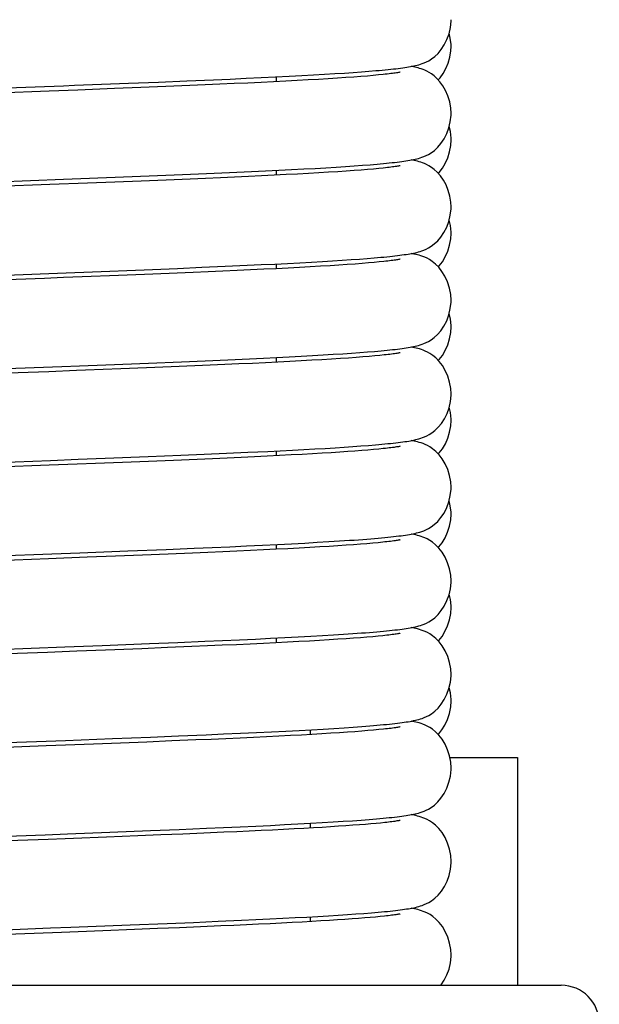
# Model space of a CAD drawing. Extents: x -559 to 3265, y -113 to 867.
# Tile 59 of 69: x 3159 to 3174, y 388 to 414. Entities that reach past the tile are written whole.
import ezdxf

# ---------------------------------------------------------------- set-up
doc = ezdxf.new("R2010")
doc.units = 0
doc.header["$LTSCALE"] = 2
doc.header["$MEASUREMENT"] = 0
doc.layers.get('0').update_dxf_attribs({"linetype": 'CONTINUOUS'})
doc.layers.add('02___PRT_ALL_AXES', color=7, linetype='CONTINUOUS')

msp = doc.modelspace()

# ---------------------------------------------------------------- linework, layer by layer
at = {"color": 7, "linetype": 'Continuous'}
for p, q in [((3166.3, 412.851), (3166.632, 412.868)), ((3166.632, 412.868), (3166.944, 412.886)), ((3166.944, 412.886), (3167.235, 412.903)), ((3167.235, 412.903), (3167.506, 412.919)), ((3167.506, 412.919), (3167.757, 412.935)), ((3167.757, 412.935), (3167.99, 412.951)), ((3167.99, 412.951), (3168.204, 412.966)), ((3168.361, 412.856), (3168.189, 412.843)), ((3168.204, 412.966), (3168.402, 412.982)), ((3168.515, 412.87), (3168.361, 412.856)), ((3168.402, 412.982), (3168.584, 412.997)), ((3168.653, 412.883), (3168.515, 412.87)), ((3168.776, 412.895), (3168.653, 412.883)), ((3158.52, 412.53), (3160.361, 412.6)), ((3162.073, 412.666), (3162.867, 412.697)), ((3162.867, 412.697), (3163.614, 412.728)), ((3163.69, 412.605), (3163.059, 412.578)), ((3163.614, 412.728), (3164.314, 412.758)), ((3164.093, 412.622), (3163.69, 412.605)), ((3164.482, 412.639), (3164.093, 412.622)), ((3164.314, 412.758), (3164.754, 412.777)), ((3164.857, 412.655), (3164.482, 412.639)), ((3164.754, 412.777), (3165.173, 412.796)), ((3165.217, 412.672), (3164.857, 412.655)), ((3165.173, 412.796), (3165.57, 412.815)), ((3165.563, 412.688), (3165.217, 412.672)), ((3165.894, 412.705), (3165.563, 412.688)), ((3165.57, 412.815), (3165.945, 412.833)), ((3166.211, 412.721), (3165.894, 412.705)), ((3165.945, 412.833), (3166.3, 412.851)), ((3165.963, 412.834), (3165.963, 412.708)), ((3166.513, 412.737), (3166.211, 412.721)), ((3166.8, 412.752), (3166.513, 412.737)), ((3167.072, 412.768), (3166.8, 412.752)), ((3167.329, 412.783), (3167.072, 412.768)), ((3167.57, 412.799), (3167.329, 412.783)), ((3167.794, 412.814), (3167.57, 412.799)), ((3168, 412.828), (3167.794, 412.814)), ((3168.189, 412.843), (3168, 412.828)), ((3159.987, 412.459), (3158.422, 412.399)), ((3160.741, 412.487), (3159.987, 412.459)), ((3161.706, 412.525), (3160.741, 412.487)), ((3162.397, 412.552), (3161.706, 412.525)), ((3163.059, 412.578), (3162.397, 412.552)), ((3168.232, 410.507), (3168.431, 410.522)), ((3168.431, 410.522), (3168.524, 410.53)), ((3163.494, 410.261), (3164.126, 410.288)), ((3164.126, 410.288), (3164.734, 410.314)), ((3164.734, 410.314), (3165.313, 410.341)), ((3165.313, 410.341), (3165.68, 410.358)), ((3165.68, 410.358), (3166.033, 410.376)), ((3165.963, 410.372), (3165.963, 410.246)), ((3166.033, 410.376), (3166.368, 410.393)), ((3166.526, 410.275), (3166.224, 410.26)), ((3166.368, 410.393), (3166.687, 410.41)), ((3166.812, 410.291), (3166.526, 410.275)), ((3166.687, 410.41), (3166.988, 410.426)), ((3167.084, 410.307), (3166.812, 410.291)), ((3166.988, 410.426), (3167.271, 410.443)), ((3167.34, 410.322), (3167.084, 410.307)), ((3167.271, 410.443), (3167.537, 410.459)), ((3167.58, 410.338), (3167.34, 410.322)), ((3167.537, 410.459), (3167.785, 410.475)), ((3167.803, 410.353), (3167.58, 410.338)), ((3167.785, 410.475), (3168.016, 410.491)), ((3168.009, 410.367), (3167.803, 410.353)), ((3168.197, 410.381), (3168.009, 410.367)), ((3168.016, 410.491), (3168.232, 410.507)), ((3168.368, 410.395), (3168.197, 410.381)), ((3168.521, 410.408), (3168.368, 410.395)), ((3168.658, 410.421), (3168.521, 410.408)), ((3168.78, 410.434), (3168.658, 410.421)), ((3158.17, 410.055), (3160.367, 410.138)), ((3160.999, 410.035), (3160.007, 409.998)), ((3160.367, 410.138), (3160.82, 410.155)), ((3160.82, 410.155), (3161.499, 410.181)), ((3161.716, 410.063), (3160.999, 410.035)), ((3161.499, 410.181), (3162.621, 410.226)), ((3162.406, 410.09), (3161.716, 410.063)), ((3163.067, 410.117), (3162.406, 410.09)), ((3162.621, 410.226), (3163.494, 410.261)), ((3163.698, 410.143), (3163.067, 410.117)), ((3164.102, 410.16), (3163.698, 410.143)), ((3164.492, 410.177), (3164.102, 410.16)), ((3164.867, 410.194), (3164.492, 410.177)), ((3165.229, 410.211), (3164.867, 410.194)), ((3165.575, 410.227), (3165.229, 410.211)), ((3165.907, 410.243), (3165.575, 410.227)), ((3166.224, 410.26), (3165.907, 410.243)), ((3160.007, 409.998), (3158.457, 409.939)), ((3166.263, 407.925), (3166.585, 407.942)), ((3166.585, 407.942), (3166.889, 407.959)), ((3166.889, 407.959), (3167.176, 407.975)), ((3167.176, 407.975), (3167.445, 407.992)), ((3167.445, 407.992), (3167.697, 408.008)), ((3167.697, 408.008), (3167.932, 408.023)), ((3167.932, 408.023), (3168.151, 408.039)), ((3168.151, 408.039), (3168.354, 408.054)), ((3168.388, 407.935), (3168.22, 407.921)), ((3168.354, 408.054), (3168.542, 408.07)), ((3168.538, 407.948), (3168.388, 407.935)), ((3168.672, 407.961), (3168.538, 407.948)), ((3168.792, 407.973), (3168.672, 407.961)), ((3159.98, 407.661), (3160.437, 407.679)), ((3160.437, 407.679), (3161.125, 407.705)), ((3161.125, 407.705), (3162.487, 407.758)), ((3162.487, 407.758), (3163.367, 407.794)), ((3163.773, 407.685), (3163.148, 407.659)), ((3163.367, 407.794), (3164.004, 407.821)), ((3164.173, 407.702), (3163.773, 407.685)), ((3164.004, 407.821), (3164.616, 407.847)), ((3164.56, 407.719), (3164.173, 407.702)), ((3164.932, 407.735), (3164.56, 407.719)), ((3164.616, 407.847), (3165.199, 407.874)), ((3165.289, 407.752), (3164.932, 407.735)), ((3165.199, 407.874), (3165.569, 407.891)), ((3165.632, 407.768), (3165.289, 407.752)), ((3165.569, 407.891), (3165.924, 407.908)), ((3165.961, 407.784), (3165.632, 407.768)), ((3165.924, 407.908), (3166.263, 407.925)), ((3166.274, 407.8), (3165.961, 407.784)), ((3165.963, 407.91), (3165.963, 407.784)), ((3166.572, 407.816), (3166.274, 407.8)), ((3166.856, 407.832), (3166.572, 407.816)), ((3167.124, 407.847), (3166.856, 407.832)), ((3167.377, 407.863), (3167.124, 407.847)), ((3167.613, 407.878), (3167.377, 407.863)), ((3167.833, 407.893), (3167.613, 407.878)), ((3168.035, 407.907), (3167.833, 407.893)), ((3168.22, 407.921), (3168.035, 407.907)), ((3159.867, 407.53), (3158.065, 407.462)), ((3158.184, 407.593), (3159.98, 407.661)), ((3160.367, 407.549), (3159.867, 407.53)), ((3160.858, 407.568), (3160.367, 407.549)), ((3161.809, 407.605), (3160.858, 407.568)), ((3162.493, 407.632), (3161.809, 407.605)), ((3163.148, 407.659), (3162.493, 407.632)), ((3168.363, 405.593), (3168.549, 405.609)), ((3163.467, 405.336), (3164.092, 405.363)), ((3164.092, 405.363), (3164.692, 405.389)), ((3164.692, 405.389), (3165.262, 405.415)), ((3165.262, 405.415), (3165.624, 405.432)), ((3165.624, 405.432), (3165.972, 405.449)), ((3165.963, 405.449), (3165.963, 405.323)), ((3165.972, 405.449), (3166.303, 405.466)), ((3166.321, 405.341), (3166.008, 405.325)), ((3166.303, 405.466), (3166.619, 405.482)), ((3166.618, 405.357), (3166.321, 405.341)), ((3166.9, 405.373), (3166.618, 405.357)), ((3166.619, 405.482), (3166.917, 405.499)), ((3167.166, 405.388), (3166.9, 405.373)), ((3166.917, 405.499), (3167.199, 405.515)), ((3167.416, 405.403), (3167.166, 405.388)), ((3167.199, 405.515), (3167.464, 405.531)), ((3167.649, 405.419), (3167.416, 405.403)), ((3167.464, 405.531), (3167.713, 405.547)), ((3167.865, 405.433), (3167.649, 405.419)), ((3167.713, 405.547), (3167.945, 405.563)), ((3168.063, 405.448), (3167.865, 405.433)), ((3167.945, 405.563), (3168.162, 405.578)), ((3168.244, 405.462), (3168.063, 405.448)), ((3168.162, 405.578), (3168.363, 405.593)), ((3168.408, 405.475), (3168.244, 405.462)), ((3168.555, 405.488), (3168.408, 405.475)), ((3168.687, 405.501), (3168.555, 405.488)), ((3168.805, 405.513), (3168.687, 405.501)), ((3158.037, 405.126), (3160.325, 405.213)), ((3160.707, 405.101), (3159.982, 405.073)), ((3160.325, 405.213), (3160.786, 405.23)), ((3160.786, 405.23), (3161.475, 405.257)), ((3161.475, 405.257), (3162.599, 405.301)), ((3162.55, 405.173), (3161.877, 405.146)), ((3163.2, 405.199), (3162.55, 405.173)), ((3162.599, 405.301), (3163.467, 405.336)), ((3163.823, 405.225), (3163.2, 405.199)), ((3164.222, 405.242), (3163.823, 405.225)), ((3164.607, 405.259), (3164.222, 405.242)), ((3164.979, 405.276), (3164.607, 405.259)), ((3165.337, 405.292), (3164.979, 405.276)), ((3165.68, 405.309), (3165.337, 405.292)), ((3166.008, 405.325), (3165.68, 405.309)), ((3159.982, 405.073), (3157.996, 404.998)), ((3166.07, 402.992), (3166.388, 403.008)), ((3166.388, 403.008), (3166.691, 403.025)), ((3166.691, 403.025), (3166.979, 403.041)), ((3166.979, 403.041), (3167.252, 403.056)), ((3167.252, 403.056), (3167.509, 403.072)), ((3167.509, 403.072), (3167.752, 403.088)), ((3167.752, 403.088), (3167.98, 403.103)), ((3167.98, 403.103), (3168.192, 403.118)), ((3168.192, 403.118), (3168.39, 403.134)), ((3168.375, 403.01), (3168.212, 402.997)), ((3168.524, 403.023), (3168.375, 403.01)), ((3168.39, 403.134), (3168.573, 403.149)), ((3168.659, 403.036), (3168.524, 403.023)), ((3168.78, 403.048), (3168.659, 403.036)), ((3160.025, 402.74), (3160.749, 402.767)), ((3160.749, 402.767), (3161.457, 402.794)), ((3161.457, 402.794), (3162.593, 402.839)), ((3162.593, 402.839), (3163.455, 402.874)), ((3163.883, 402.766), (3163.256, 402.739)), ((3163.455, 402.874), (3164.07, 402.9)), ((3164.283, 402.783), (3163.883, 402.766)), ((3164.07, 402.9), (3164.657, 402.926)), ((3164.668, 402.8), (3164.283, 402.783)), ((3164.657, 402.926), (3165.213, 402.951)), ((3165.038, 402.817), (3164.668, 402.8)), ((3165.391, 402.833), (3165.038, 402.817)), ((3165.213, 402.951), (3165.738, 402.976)), ((3165.728, 402.849), (3165.391, 402.833)), ((3166.049, 402.865), (3165.728, 402.849)), ((3165.738, 402.976), (3166.07, 402.992)), ((3165.963, 402.987), (3165.963, 402.861)), ((3166.354, 402.881), (3166.049, 402.865)), ((3166.642, 402.897), (3166.354, 402.881)), ((3166.914, 402.912), (3166.642, 402.897)), ((3167.17, 402.927), (3166.914, 402.912)), ((3167.41, 402.941), (3167.17, 402.927)), ((3167.633, 402.956), (3167.41, 402.941)), ((3167.842, 402.97), (3167.633, 402.956)), ((3168.034, 402.984), (3167.842, 402.97)), ((3168.212, 402.997), (3168.034, 402.984)), ((3159.991, 402.612), (3158.009, 402.536)), ((3158.039, 402.664), (3160.025, 402.74)), ((3160.726, 402.64), (3159.991, 402.612)), ((3161.208, 402.658), (3160.726, 402.64)), ((3161.915, 402.686), (3161.208, 402.658)), ((3162.599, 402.713), (3161.915, 402.686)), ((3163.256, 402.739), (3162.599, 402.713)), ((3163.065, 400.396), (3163.803, 400.427)), ((3163.803, 400.427), (3164.278, 400.447)), ((3164.278, 400.447), (3164.738, 400.467)), ((3164.738, 400.467), (3165.178, 400.487)), ((3165.178, 400.487), (3165.597, 400.507)), ((3165.597, 400.507), (3165.992, 400.526)), ((3166.27, 400.415), (3165.958, 400.399)), ((3165.963, 400.525), (3165.963, 400.399)), ((3165.992, 400.526), (3166.364, 400.545)), ((3166.565, 400.431), (3166.27, 400.415)), ((3166.364, 400.545), (3166.713, 400.564)), ((3166.844, 400.446), (3166.565, 400.431)), ((3166.713, 400.564), (3167.039, 400.582)), ((3167.107, 400.461), (3166.844, 400.446)), ((3167.039, 400.582), (3167.343, 400.6)), ((3167.354, 400.476), (3167.107, 400.461)), ((3167.343, 400.6), (3167.625, 400.618)), ((3167.585, 400.491), (3167.354, 400.476)), ((3167.799, 400.505), (3167.585, 400.491)), ((3167.625, 400.618), (3167.886, 400.635)), ((3167.998, 400.519), (3167.799, 400.505)), ((3168.181, 400.533), (3167.998, 400.519)), ((3168.348, 400.546), (3168.181, 400.533)), ((3168.501, 400.56), (3168.348, 400.546)), ((3168.64, 400.572), (3168.501, 400.56)), ((3168.764, 400.585), (3168.64, 400.572)), ((3158.145, 400.207), (3160.056, 400.279)), ((3160.992, 400.188), (3159.968, 400.149)), ((3160.056, 400.279), (3160.799, 400.307)), ((3160.799, 400.307), (3162.057, 400.356)), ((3161.731, 400.217), (3160.992, 400.188)), ((3162.44, 400.245), (3161.731, 400.217)), ((3162.057, 400.356), (3163.065, 400.396)), ((3163.115, 400.272), (3162.44, 400.245)), ((3163.755, 400.298), (3163.115, 400.272)), ((3164.162, 400.316), (3163.755, 400.298)), ((3164.553, 400.333), (3164.162, 400.316)), ((3164.928, 400.35), (3164.553, 400.333)), ((3165.287, 400.366), (3164.928, 400.35)), ((3165.63, 400.383), (3165.287, 400.366)), ((3165.958, 400.399), (3165.63, 400.383)), ((3159.968, 400.149), (3158.393, 400.089)), ((3166.189, 398.075), (3166.542, 398.093)), ((3166.542, 398.093), (3166.872, 398.111)), ((3166.872, 398.111), (3167.181, 398.129)), ((3167.181, 398.129), (3167.468, 398.146)), ((3167.468, 398.146), (3167.735, 398.163)), ((3167.735, 398.163), (3167.981, 398.18)), ((3167.981, 398.18), (3168.208, 398.196)), ((3168.349, 398.085), (3168.18, 398.071)), ((3168.502, 398.098), (3168.349, 398.085)), ((3168.64, 398.111), (3168.502, 398.098)), ((3168.765, 398.123), (3168.64, 398.111)), ((3158.043, 397.741), (3160.401, 397.83)), ((3160.401, 397.83), (3161.385, 397.868)), ((3161.385, 397.868), (3162.631, 397.917)), ((3162.631, 397.917), (3163.37, 397.947)), ((3163.743, 397.836), (3163.102, 397.81)), ((3163.37, 397.947), (3164.088, 397.977)), ((3164.151, 397.854), (3163.743, 397.836)), ((3164.088, 397.977), (3164.549, 397.997)), ((3164.543, 397.871), (3164.151, 397.854)), ((3164.919, 397.888), (3164.543, 397.871)), ((3164.549, 397.997), (3164.992, 398.017)), ((3165.279, 397.904), (3164.919, 397.888)), ((3164.992, 398.017), (3165.414, 398.037)), ((3165.623, 397.921), (3165.279, 397.904)), ((3165.414, 398.037), (3165.813, 398.056)), ((3165.951, 397.937), (3165.623, 397.921)), ((3165.813, 398.056), (3166.189, 398.075)), ((3166.263, 397.953), (3165.951, 397.937)), ((3165.963, 398.063), (3165.963, 397.937)), ((3166.56, 397.968), (3166.263, 397.953)), ((3166.84, 397.984), (3166.56, 397.968)), ((3167.104, 397.999), (3166.84, 397.984)), ((3167.351, 398.014), (3167.104, 397.999)), ((3167.583, 398.029), (3167.351, 398.014)), ((3167.798, 398.043), (3167.583, 398.029)), ((3167.997, 398.057), (3167.798, 398.043)), ((3168.18, 398.071), (3167.997, 398.057)), ((3159.942, 397.686), (3158.362, 397.626)), ((3160.716, 397.716), (3159.942, 397.686)), ((3162.424, 397.782), (3161.712, 397.754)), ((3163.102, 397.81), (3162.424, 397.782)), ((3163.395, 395.486), (3164.115, 395.517)), ((3164.115, 395.517), (3164.577, 395.537)), ((3164.577, 395.537), (3165.02, 395.557)), ((3165.02, 395.557), (3165.442, 395.576)), ((3165.442, 395.576), (3165.84, 395.595)), ((3165.84, 395.595), (3166.214, 395.614)), ((3166.334, 395.495), (3166.027, 395.479)), ((3166.214, 395.614), (3166.565, 395.632)), ((3166.625, 395.51), (3166.334, 395.495)), ((3166.565, 395.632), (3166.892, 395.65)), ((3166.899, 395.526), (3166.625, 395.51)), ((3166.892, 395.65), (3167.198, 395.668)), ((3167.158, 395.541), (3166.899, 395.526)), ((3167.4, 395.555), (3167.158, 395.541)), ((3167.198, 395.668), (3167.482, 395.685)), ((3167.626, 395.57), (3167.4, 395.555)), ((3167.482, 395.685), (3167.746, 395.702)), ((3167.836, 395.584), (3167.626, 395.57)), ((3167.746, 395.702), (3167.99, 395.719)), ((3168.031, 395.598), (3167.836, 395.584)), ((3167.99, 395.719), (3168.215, 395.735)), ((3168.211, 395.612), (3168.031, 395.598)), ((3168.375, 395.625), (3168.211, 395.612)), ((3168.525, 395.638), (3168.375, 395.625)), ((3168.66, 395.651), (3168.525, 395.638)), ((3168.781, 395.663), (3168.66, 395.651)), ((3158.057, 395.28), (3160.419, 395.369)), ((3160.415, 395.242), (3159.912, 395.223)), ((3161.152, 395.271), (3160.415, 395.242)), ((3160.419, 395.369), (3161.653, 395.417)), ((3161.868, 395.298), (3161.152, 395.271)), ((3161.653, 395.417), (3162.653, 395.456)), ((3162.557, 395.326), (3161.868, 395.298)), ((3163.218, 395.353), (3162.557, 395.326)), ((3162.653, 395.456), (3163.395, 395.486)), ((3163.848, 395.379), (3163.218, 395.353)), ((3164.25, 395.396), (3163.848, 395.379)), ((3164.637, 395.413), (3164.25, 395.396)), ((3165.009, 395.43), (3164.637, 395.413)), ((3165.364, 395.447), (3165.009, 395.43)), ((3165.704, 395.463), (3165.364, 395.447)), ((3166.027, 395.479), (3165.704, 395.463)), ((3159.912, 395.223), (3158.104, 395.155)), ((3166.184, 393.151), (3166.534, 393.169)), ((3166.534, 393.169), (3166.862, 393.187)), ((3166.862, 393.187), (3167.169, 393.204)), ((3167.169, 393.204), (3167.457, 393.222)), ((3167.457, 393.222), (3167.723, 393.239)), ((3167.723, 393.239), (3167.971, 393.255)), ((3167.971, 393.255), (3168.199, 393.272)), ((3168.308, 393.158), (3168.149, 393.145)), ((3168.454, 393.17), (3168.308, 393.158)), ((3168.588, 393.182), (3168.454, 393.17)), ((3168.71, 393.194), (3168.588, 393.182)), ((3168.82, 393.206), (3168.71, 393.194)), ((3159.887, 392.887), (3160.466, 392.909)), ((3160.466, 392.909), (3161.588, 392.952)), ((3161.588, 392.952), (3162.654, 392.994)), ((3162.654, 392.994), (3163.41, 393.025)), ((3163.503, 392.903), (3162.925, 392.879)), ((3163.41, 393.025), (3164.125, 393.055)), ((3164.057, 392.926), (3163.503, 392.903)), ((3164.587, 392.949), (3164.057, 392.926)), ((3164.125, 393.055), (3164.577, 393.075)), ((3164.577, 393.075), (3165.01, 393.094)), ((3164.925, 392.964), (3164.587, 392.949)), ((3165.252, 392.979), (3164.925, 392.964)), ((3165.01, 393.094), (3165.422, 393.114)), ((3165.566, 392.994), (3165.252, 392.979)), ((3165.422, 393.114), (3165.814, 393.132)), ((3165.867, 393.009), (3165.566, 392.994)), ((3165.814, 393.132), (3166.184, 393.151)), ((3166.155, 393.024), (3165.867, 393.009)), ((3166.43, 393.038), (3166.155, 393.024)), ((3166.691, 393.052), (3166.43, 393.038)), ((3166.939, 393.066), (3166.691, 393.052)), ((3167.173, 393.08), (3166.939, 393.066)), ((3167.394, 393.093), (3167.173, 393.08)), ((3167.602, 393.107), (3167.394, 393.093)), ((3167.797, 393.12), (3167.602, 393.107)), ((3167.979, 393.133), (3167.797, 393.12)), ((3168.149, 393.145), (3167.979, 393.133)), ((3159.963, 392.763), (3157.662, 392.676)), ((3158.103, 392.82), (3159.887, 392.887)), ((3160.409, 392.78), (3159.963, 392.763)), ((3162.325, 392.855), (3161.494, 392.822)), ((3162.925, 392.879), (3162.325, 392.855)), ((3168.271, 390.816), (3168.465, 390.831)), ((3163.096, 390.551), (3163.788, 390.579)), ((3163.788, 390.579), (3164.438, 390.607)), ((3164.438, 390.607), (3165.046, 390.634)), ((3165.046, 390.634), (3165.427, 390.652)), ((3165.427, 390.652), (3165.79, 390.669)), ((3165.79, 390.669), (3166.135, 390.687)), ((3166.378, 390.573), (3166.099, 390.559)), ((3166.135, 390.687), (3166.461, 390.703)), ((3166.645, 390.588), (3166.378, 390.573)), ((3166.461, 390.703), (3166.77, 390.72)), ((3166.897, 390.602), (3166.645, 390.588)), ((3166.77, 390.72), (3167.061, 390.736)), ((3167.136, 390.616), (3166.897, 390.602)), ((3167.061, 390.736), (3167.336, 390.753)), ((3167.361, 390.629), (3167.136, 390.616)), ((3167.336, 390.753), (3167.594, 390.769)), ((3167.572, 390.643), (3167.361, 390.629)), ((3167.771, 390.656), (3167.572, 390.643)), ((3167.594, 390.769), (3167.836, 390.784)), ((3167.956, 390.669), (3167.771, 390.656)), ((3167.836, 390.784), (3168.061, 390.8)), ((3168.129, 390.682), (3167.956, 390.669)), ((3168.061, 390.8), (3168.271, 390.816)), ((3168.29, 390.695), (3168.129, 390.682)), ((3168.438, 390.707), (3168.29, 390.695)), ((3168.574, 390.719), (3168.438, 390.707)), ((3168.698, 390.731), (3168.574, 390.719)), ((3168.811, 390.743), (3168.698, 390.731)), ((3160.315, 390.315), (3158.014, 390.228)), ((3158.168, 390.36), (3160.027, 390.431)), ((3160.027, 390.431), (3160.559, 390.451)), ((3160.755, 390.332), (3160.315, 390.315)), ((3160.559, 390.451), (3162.116, 390.511)), ((3161.401, 390.357), (3160.755, 390.332)), ((3162.233, 390.389), (3161.401, 390.357)), ((3162.116, 390.511), (3163.096, 390.551)), ((3162.834, 390.413), (3162.233, 390.389)), ((3163.414, 390.437), (3162.834, 390.413)), ((3163.971, 390.461), (3163.414, 390.437)), ((3164.506, 390.484), (3163.971, 390.461)), ((3164.849, 390.499), (3164.506, 390.484)), ((3165.18, 390.514), (3164.849, 390.499)), ((3165.499, 390.529), (3165.18, 390.514)), ((3165.805, 390.544), (3165.499, 390.529)), ((3166.099, 390.559), (3165.805, 390.544)), ((3144.963, 388.922), (3173.463, 388.922))]:
    msp.add_line(p, q, dxfattribs=at)
for points in [[(3168.584, 412.997), (3168.669, 413.004), (3168.751, 413.012), (3168.829, 413.019), (3168.904, 413.027), (3168.976, 413.034), (3169.044, 413.042), (3169.11, 413.049), (3169.172, 413.057), (3169.232, 413.064), (3169.289, 413.072), (3169.343, 413.079), (3169.395, 413.087), (3169.445, 413.095), (3169.492, 413.103), (3169.537, 413.112), (3169.582, 413.121), (3169.625, 413.131), (3169.668, 413.141), (3169.712, 413.153), (3169.757, 413.166), (3169.804, 413.182), (3169.857, 413.202), (3169.915, 413.227), (3169.978, 413.26), (3170.05, 413.305), (3170.133, 413.368), (3170.22, 413.452), (3170.305, 413.554), (3170.384, 413.675), (3170.454, 413.816), (3170.509, 413.969), (3170.545, 414.131), (3170.562, 414.299), (3170.562, 414.339)], [(3170.562, 413.636), (3170.561, 413.684), (3170.543, 413.855), (3170.512, 413.985)], [(3170.225, 412.757), (3170.274, 412.811), (3170.354, 412.922), (3170.425, 413.051), (3170.486, 413.197), (3170.531, 413.353), (3170.556, 413.516), (3170.562, 413.636)], [(3169.222, 412.957), (3169.22, 412.956), (3169.21, 412.954), (3169.194, 412.951), (3169.175, 412.948), (3169.152, 412.943), (3169.124, 412.939), (3169.093, 412.934), (3169.058, 412.929), (3169.02, 412.924), (3168.978, 412.918), (3168.932, 412.913), (3168.884, 412.907), (3168.831, 412.901), (3168.776, 412.895)], [(3170.563, 411.877), (3170.555, 412.014), (3170.527, 412.179), (3170.48, 412.334), (3170.418, 412.477), (3170.347, 412.602), (3170.27, 412.707), (3170.191, 412.794), (3170.115, 412.863), (3170.045, 412.914), (3169.982, 412.953), (3169.924, 412.984), (3169.871, 413.008), (3169.824, 413.027), (3169.779, 413.043), (3169.736, 413.056), (3169.695, 413.068), (3169.654, 413.079), (3169.612, 413.088), (3169.571, 413.097), (3169.528, 413.106), (3169.516, 413.108)], [(3160.361, 412.6), (3160.657, 412.611), (3162.073, 412.666)], [(3168.524, 410.53), (3168.614, 410.538), (3168.7, 410.545), (3168.783, 410.553), (3168.862, 410.561), (3168.937, 410.568), (3169.009, 410.576), (3169.078, 410.584), (3169.144, 410.591), (3169.206, 410.599), (3169.266, 410.607), (3169.322, 410.615), (3169.376, 410.623), (3169.428, 410.631), (3169.477, 410.639), (3169.524, 410.648), (3169.57, 410.657), (3169.614, 410.666), (3169.658, 410.677), (3169.703, 410.688), (3169.749, 410.702), (3169.796, 410.717), (3169.849, 410.737), (3169.907, 410.762), (3169.969, 410.793), (3170.041, 410.837), (3170.124, 410.899), (3170.212, 410.981), (3170.297, 411.081), (3170.377, 411.201), (3170.448, 411.34), (3170.504, 411.492), (3170.543, 411.653), (3170.561, 411.822), (3170.563, 411.877)], [(3170.563, 411.174), (3170.562, 411.221), (3170.544, 411.393), (3170.512, 411.526)], [(3170.226, 410.294), (3170.249, 410.318), (3170.333, 410.428), (3170.41, 410.557), (3170.476, 410.705), (3170.525, 410.864), (3170.555, 411.031), (3170.563, 411.174)], [(3170.563, 409.415), (3170.557, 409.533), (3170.532, 409.694), (3170.489, 409.847), (3170.431, 409.991), (3170.361, 410.118), (3170.283, 410.229), (3170.2, 410.323), (3170.119, 410.397), (3170.045, 410.452), (3169.978, 410.494), (3169.916, 410.526), (3169.86, 410.551), (3169.811, 410.57), (3169.764, 410.586), (3169.719, 410.6), (3169.676, 410.611), (3169.633, 410.622), (3169.589, 410.632), (3169.545, 410.641), (3169.516, 410.646)], [(3169.222, 410.495), (3169.22, 410.495), (3169.21, 410.493), (3169.195, 410.49), (3169.176, 410.486), (3169.153, 410.482), (3169.126, 410.477), (3169.095, 410.473), (3169.06, 410.467), (3169.022, 410.462), (3168.981, 410.457), (3168.936, 410.451), (3168.887, 410.445), (3168.835, 410.44), (3168.78, 410.434)], [(3168.542, 408.07), (3168.63, 408.077), (3168.715, 408.085), (3168.796, 408.092), (3168.873, 408.1), (3168.947, 408.108), (3169.018, 408.115), (3169.086, 408.123), (3169.151, 408.13), (3169.212, 408.138), (3169.271, 408.146), (3169.327, 408.154), (3169.381, 408.162), (3169.432, 408.17), (3169.481, 408.178), (3169.528, 408.187), (3169.573, 408.196), (3169.617, 408.205), (3169.66, 408.215), (3169.705, 408.227), (3169.75, 408.24), (3169.797, 408.256), (3169.85, 408.275), (3169.907, 408.3), (3169.968, 408.331), (3170.04, 408.374), (3170.122, 408.436), (3170.21, 408.517), (3170.295, 408.617), (3170.376, 408.737), (3170.448, 408.878), (3170.505, 409.031), (3170.543, 409.193), (3170.561, 409.363), (3170.563, 409.415)], [(3170.563, 408.712), (3170.562, 408.749), (3170.546, 408.918), (3170.513, 409.065)], [(3170.226, 407.833), (3170.249, 407.857), (3170.333, 407.966), (3170.409, 408.094), (3170.476, 408.242), (3170.525, 408.401), (3170.554, 408.567), (3170.563, 408.712)], [(3169.223, 408.034), (3169.221, 408.033), (3169.212, 408.031), (3169.197, 408.028), (3169.179, 408.025), (3169.157, 408.021), (3169.13, 408.016), (3169.1, 408.012), (3169.067, 408.007), (3169.029, 408.001), (3168.988, 407.996), (3168.944, 407.99), (3168.897, 407.985), (3168.846, 407.979), (3168.792, 407.973)], [(3170.563, 406.953), (3170.553, 407.107), (3170.522, 407.276), (3170.47, 407.437), (3170.402, 407.586), (3170.323, 407.714), (3170.238, 407.821), (3170.151, 407.908), (3170.068, 407.975), (3169.994, 408.023), (3169.93, 408.058), (3169.871, 408.085), (3169.817, 408.106), (3169.769, 408.123), (3169.722, 408.137), (3169.676, 408.149), (3169.632, 408.16), (3169.587, 408.17), (3169.541, 408.18), (3169.516, 408.184)], [(3168.549, 405.609), (3168.637, 405.616), (3168.72, 405.624), (3168.801, 405.631), (3168.878, 405.639), (3168.951, 405.646), (3169.022, 405.654), (3169.089, 405.661), (3169.154, 405.669), (3169.215, 405.677), (3169.274, 405.684), (3169.329, 405.692), (3169.383, 405.7), (3169.434, 405.708), (3169.482, 405.717), (3169.529, 405.725), (3169.575, 405.734), (3169.619, 405.744), (3169.662, 405.754), (3169.706, 405.766), (3169.751, 405.779), (3169.798, 405.794), (3169.85, 405.814), (3169.906, 405.838), (3169.968, 405.869), (3170.039, 405.912), (3170.121, 405.973), (3170.208, 406.054), (3170.294, 406.153), (3170.375, 406.274), (3170.448, 406.415), (3170.505, 406.57), (3170.543, 406.733), (3170.561, 406.903), (3170.563, 406.953)], [(3170.563, 406.25), (3170.562, 406.287), (3170.546, 406.457), (3170.513, 406.603)], [(3170.226, 405.371), (3170.25, 405.395), (3170.333, 405.504), (3170.409, 405.632), (3170.475, 405.779), (3170.524, 405.938), (3170.554, 406.104), (3170.563, 406.25)], [(3170.562, 404.492), (3170.554, 404.633), (3170.525, 404.8), (3170.477, 404.959), (3170.411, 405.107), (3170.335, 405.235), (3170.252, 405.344), (3170.165, 405.434), (3170.082, 405.503), (3170.008, 405.553), (3169.943, 405.589), (3169.883, 405.618), (3169.829, 405.64), (3169.781, 405.657), (3169.735, 405.672), (3169.69, 405.684), (3169.647, 405.695), (3169.603, 405.705), (3169.559, 405.714), (3169.516, 405.723)], [(3169.223, 405.572), (3169.221, 405.571), (3169.213, 405.57), (3169.2, 405.567), (3169.182, 405.563), (3169.161, 405.56), (3169.136, 405.555), (3169.107, 405.551), (3169.074, 405.546), (3169.038, 405.541), (3168.998, 405.535), (3168.955, 405.53), (3168.908, 405.524), (3168.858, 405.519), (3168.805, 405.513)], [(3161.877, 405.146), (3160.945, 405.11), (3160.707, 405.101)], [(3168.573, 403.149), (3168.66, 403.156), (3168.743, 403.164), (3168.822, 403.171), (3168.898, 403.179), (3168.971, 403.186), (3169.04, 403.194), (3169.107, 403.202), (3169.171, 403.209), (3169.231, 403.217), (3169.289, 403.225), (3169.344, 403.232), (3169.397, 403.24), (3169.447, 403.249), (3169.495, 403.257), (3169.542, 403.266), (3169.587, 403.275), (3169.631, 403.285), (3169.674, 403.295), (3169.718, 403.307), (3169.764, 403.321), (3169.811, 403.337), (3169.863, 403.358), (3169.921, 403.383), (3169.984, 403.416), (3170.055, 403.462), (3170.137, 403.525), (3170.224, 403.609), (3170.308, 403.711), (3170.387, 403.832), (3170.456, 403.973), (3170.51, 404.126), (3170.546, 404.287), (3170.562, 404.455), (3170.562, 404.492)], [(3170.563, 403.788), (3170.562, 403.825), (3170.546, 403.995), (3170.513, 404.141)], [(3170.226, 402.909), (3170.253, 402.938), (3170.336, 403.047), (3170.412, 403.174), (3170.477, 403.321), (3170.525, 403.479), (3170.555, 403.645), (3170.563, 403.788)], [(3169.221, 403.11), (3169.219, 403.109), (3169.209, 403.107), (3169.195, 403.104), (3169.176, 403.1), (3169.153, 403.096), (3169.126, 403.092), (3169.095, 403.087), (3169.061, 403.082), (3169.023, 403.077), (3168.981, 403.071), (3168.936, 403.066), (3168.887, 403.06), (3168.835, 403.054), (3168.78, 403.048)], [(3170.562, 402.03), (3170.554, 402.176), (3170.523, 402.344), (3170.474, 402.503), (3170.407, 402.651), (3170.33, 402.78), (3170.247, 402.887), (3170.16, 402.976), (3170.077, 403.044), (3170.004, 403.093), (3169.939, 403.129), (3169.88, 403.158), (3169.825, 403.18), (3169.775, 403.197), (3169.727, 403.212), (3169.68, 403.225), (3169.635, 403.236), (3169.589, 403.246), (3169.542, 403.256), (3169.516, 403.261)], [(3168.45, 400.677), (3168.549, 400.685), (3168.643, 400.693), (3168.732, 400.701), (3168.818, 400.709), (3168.899, 400.717), (3168.976, 400.725), (3169.049, 400.733), (3169.118, 400.741), (3169.184, 400.749), (3169.247, 400.757), (3169.306, 400.765), (3169.362, 400.773), (3169.415, 400.781), (3169.466, 400.79), (3169.514, 400.799), (3169.561, 400.808), (3169.607, 400.817), (3169.651, 400.828), (3169.696, 400.84), (3169.743, 400.853), (3169.791, 400.868), (3169.844, 400.888), (3169.902, 400.913), (3169.965, 400.944), (3170.037, 400.988), (3170.121, 401.05), (3170.21, 401.132), (3170.296, 401.233), (3170.377, 401.354), (3170.449, 401.496), (3170.505, 401.649), (3170.543, 401.811), (3170.561, 401.981), (3170.562, 402.03)], [(3170.562, 401.327), (3170.561, 401.374), (3170.543, 401.546), (3170.512, 401.678)], [(3170.226, 400.447), (3170.24, 400.462), (3170.325, 400.57), (3170.404, 400.699), (3170.472, 400.848), (3170.522, 401.008), (3170.553, 401.176), (3170.562, 401.327)], [(3167.886, 400.635), (3168.009, 400.643), (3168.126, 400.652), (3168.239, 400.66), (3168.347, 400.669), (3168.45, 400.677)], [(3170.562, 399.568), (3170.553, 399.718), (3170.522, 399.886), (3170.472, 400.046), (3170.405, 400.195), (3170.327, 400.323), (3170.243, 400.43), (3170.156, 400.518), (3170.073, 400.586), (3170, 400.634), (3169.936, 400.67), (3169.876, 400.697), (3169.821, 400.719), (3169.772, 400.736), (3169.724, 400.751), (3169.677, 400.764), (3169.632, 400.775), (3169.586, 400.785), (3169.539, 400.795), (3169.517, 400.799)], [(3169.216, 400.646), (3169.219, 400.647), (3169.225, 400.649), (3169.223, 400.648), (3169.218, 400.647), (3169.207, 400.645), (3169.192, 400.642), (3169.172, 400.638), (3169.148, 400.634), (3169.12, 400.629), (3169.088, 400.624), (3169.053, 400.619), (3169.013, 400.614), (3168.97, 400.608), (3168.924, 400.603), (3168.874, 400.597), (3168.821, 400.591), (3168.764, 400.585)], [(3168.515, 398.22), (3168.609, 398.228), (3168.698, 398.236), (3168.783, 398.244), (3168.864, 398.252), (3168.942, 398.26), (3169.015, 398.268), (3169.085, 398.275), (3169.151, 398.283), (3169.214, 398.291), (3169.274, 398.299), (3169.331, 398.307), (3169.385, 398.315), (3169.436, 398.323), (3169.485, 398.332), (3169.532, 398.34), (3169.578, 398.349), (3169.622, 398.359), (3169.666, 398.37), (3169.71, 398.382), (3169.756, 398.395), (3169.804, 398.411), (3169.857, 398.431), (3169.915, 398.457), (3169.978, 398.49), (3170.05, 398.535), (3170.133, 398.598), (3170.221, 398.682), (3170.306, 398.785), (3170.385, 398.906), (3170.454, 399.047), (3170.509, 399.2), (3170.545, 399.361), (3170.561, 399.528), (3170.562, 399.568)], [(3170.562, 398.865), (3170.561, 398.909), (3170.544, 399.08), (3170.512, 399.215)], [(3170.226, 397.985), (3170.239, 397.999), (3170.324, 398.106), (3170.402, 398.234), (3170.47, 398.383), (3170.521, 398.543), (3170.553, 398.712), (3170.562, 398.865)], [(3168.208, 398.196), (3168.315, 398.204), (3168.417, 398.212), (3168.515, 398.22)], [(3169.215, 398.184), (3169.218, 398.185), (3169.224, 398.187), (3169.224, 398.187), (3169.218, 398.185), (3169.208, 398.183), (3169.192, 398.18), (3169.172, 398.176), (3169.149, 398.172), (3169.121, 398.168), (3169.089, 398.163), (3169.054, 398.158), (3169.014, 398.152), (3168.971, 398.147), (3168.925, 398.141), (3168.875, 398.135), (3168.822, 398.129), (3168.765, 398.123)], [(3170.562, 397.107), (3170.553, 397.253), (3170.523, 397.421), (3170.473, 397.58), (3170.407, 397.729), (3170.329, 397.857), (3170.246, 397.965), (3170.159, 398.054), (3170.076, 398.122), (3170.003, 398.17), (3169.939, 398.206), (3169.879, 398.234), (3169.824, 398.256), (3169.775, 398.274), (3169.728, 398.288), (3169.681, 398.301), (3169.636, 398.312), (3169.591, 398.323), (3169.544, 398.332), (3169.516, 398.337)], [(3161.712, 397.754), (3160.969, 397.725), (3160.716, 397.716)], [(3168.519, 395.759), (3168.612, 395.767), (3168.701, 395.775), (3168.785, 395.783), (3168.866, 395.79), (3168.943, 395.798), (3169.016, 395.806), (3169.086, 395.814), (3169.152, 395.822), (3169.215, 395.829), (3169.275, 395.837), (3169.331, 395.845), (3169.385, 395.853), (3169.437, 395.861), (3169.486, 395.87), (3169.533, 395.879), (3169.578, 395.888), (3169.623, 395.898), (3169.666, 395.908), (3169.711, 395.92), (3169.757, 395.934), (3169.804, 395.949), (3169.857, 395.969), (3169.914, 395.995), (3169.977, 396.027), (3170.049, 396.072), (3170.131, 396.135), (3170.219, 396.218), (3170.303, 396.32), (3170.383, 396.441), (3170.453, 396.582), (3170.508, 396.735), (3170.545, 396.897), (3170.561, 397.065), (3170.562, 397.107)], [(3170.562, 396.403), (3170.561, 396.448), (3170.544, 396.619), (3170.512, 396.754)], [(3170.226, 395.524), (3170.239, 395.537), (3170.323, 395.644), (3170.402, 395.772), (3170.47, 395.92), (3170.521, 396.08), (3170.552, 396.249), (3170.562, 396.403)], [(3168.215, 395.735), (3168.32, 395.743), (3168.422, 395.751), (3168.519, 395.759)], [(3170.562, 394.645), (3170.553, 394.795), (3170.522, 394.963), (3170.472, 395.123), (3170.404, 395.271), (3170.327, 395.399), (3170.243, 395.507), (3170.156, 395.595), (3170.073, 395.662), (3170, 395.71), (3169.936, 395.746), (3169.877, 395.773), (3169.822, 395.795), (3169.774, 395.812), (3169.727, 395.827), (3169.681, 395.839), (3169.636, 395.85), (3169.591, 395.861), (3169.545, 395.87), (3169.516, 395.876)], [(3169.224, 395.725), (3169.22, 395.724), (3169.211, 395.722), (3169.196, 395.719), (3169.177, 395.715), (3169.154, 395.711), (3169.127, 395.707), (3169.096, 395.702), (3169.062, 395.697), (3169.024, 395.692), (3168.982, 395.686), (3168.937, 395.681), (3168.889, 395.675), (3168.837, 395.669), (3168.781, 395.663)], [(3168.506, 393.296), (3168.6, 393.304), (3168.689, 393.312), (3168.774, 393.32), (3168.855, 393.328), (3168.933, 393.335), (3169.006, 393.343), (3169.076, 393.351), (3169.142, 393.359), (3169.206, 393.366), (3169.266, 393.374), (3169.323, 393.382), (3169.377, 393.39), (3169.429, 393.399), (3169.479, 393.407), (3169.526, 393.416), (3169.572, 393.425), (3169.617, 393.434), (3169.661, 393.445), (3169.706, 393.457), (3169.751, 393.47), (3169.798, 393.485), (3169.851, 393.505), (3169.908, 393.53), (3169.97, 393.562), (3170.042, 393.605), (3170.124, 393.667), (3170.212, 393.748), (3170.297, 393.849), (3170.378, 393.97), (3170.45, 394.112), (3170.506, 394.266), (3170.544, 394.429), (3170.561, 394.599), (3170.562, 394.644)], [(3168.199, 393.272), (3168.306, 393.28), (3168.408, 393.288), (3168.506, 393.296)], [(3169.224, 393.263), (3169.222, 393.263), (3169.214, 393.261), (3169.201, 393.258), (3169.184, 393.255), (3169.163, 393.251), (3169.139, 393.247), (3169.11, 393.243), (3169.079, 393.238), (3169.044, 393.233), (3169.005, 393.228), (3168.963, 393.222), (3168.919, 393.217), (3168.871, 393.211), (3168.82, 393.206)], [(3170.563, 392.183), (3170.553, 392.336), (3170.522, 392.505), (3170.471, 392.665), (3170.403, 392.813), (3170.325, 392.94), (3170.241, 393.047), (3170.154, 393.135), (3170.071, 393.202), (3169.998, 393.25), (3169.934, 393.285), (3169.875, 393.312), (3169.821, 393.334), (3169.772, 393.351), (3169.725, 393.365), (3169.679, 393.378), (3169.634, 393.389), (3169.588, 393.399), (3169.542, 393.409), (3169.516, 393.414)], [(3161.494, 392.822), (3160.63, 392.789), (3160.409, 392.78)], [(3168.465, 390.831), (3168.557, 390.839), (3168.644, 390.846), (3168.729, 390.854), (3168.809, 390.861), (3168.886, 390.869), (3168.96, 390.876), (3169.03, 390.884), (3169.098, 390.892), (3169.162, 390.899), (3169.223, 390.907), (3169.281, 390.915), (3169.337, 390.923), (3169.39, 390.931), (3169.44, 390.939), (3169.489, 390.947), (3169.535, 390.956), (3169.58, 390.965), (3169.624, 390.974), (3169.667, 390.985), (3169.712, 390.997), (3169.757, 391.01), (3169.805, 391.026), (3169.858, 391.046), (3169.916, 391.072), (3169.979, 391.104), (3170.051, 391.149), (3170.134, 391.213), (3170.222, 391.297), (3170.307, 391.4), (3170.386, 391.522), (3170.456, 391.663), (3170.51, 391.816), (3170.546, 391.976), (3170.562, 392.144), (3170.563, 392.183)], [(3170.563, 389.721), (3170.554, 389.865), (3170.525, 390.032), (3170.476, 390.19), (3170.41, 390.338), (3170.334, 390.466), (3170.251, 390.574), (3170.165, 390.664), (3170.082, 390.732), (3170.009, 390.782), (3169.944, 390.818), (3169.885, 390.846), (3169.83, 390.869), (3169.781, 390.886), (3169.735, 390.901), (3169.689, 390.914), (3169.645, 390.925), (3169.6, 390.935), (3169.554, 390.945), (3169.516, 390.952)], [(3169.223, 390.801), (3169.221, 390.801), (3169.213, 390.799), (3169.199, 390.796), (3169.182, 390.793), (3169.161, 390.789), (3169.135, 390.785), (3169.106, 390.78), (3169.074, 390.775), (3169.038, 390.77), (3168.998, 390.765), (3168.956, 390.76), (3168.911, 390.754), (3168.862, 390.748), (3168.811, 390.743)], [(3170.294, 388.922), (3170.304, 388.934), (3170.383, 389.055), (3170.454, 389.197), (3170.509, 389.35), (3170.545, 389.511), (3170.562, 389.68), (3170.563, 389.721)]]:
    msp.add_lwpolyline(points, dxfattribs=at)
msp.add_arc((3173.463, 387.922), 1, 0, 90, dxfattribs=at)
at = {"layer": '02___PRT_ALL_AXES', "color": 7, "linetype": 'Continuous'}
for p, q in [((3166.863, 395.523), (3166.863, 395.649)), ((3170.53, 394.922), (3172.313, 394.922)), ((3172.313, 394.922), (3172.313, 388.922)), ((3166.863, 393.062), (3166.863, 393.187)), ((3166.863, 390.6), (3166.863, 390.725))]:
    msp.add_line(p, q, dxfattribs=at)

doc.saveas('drawing.dxf')
